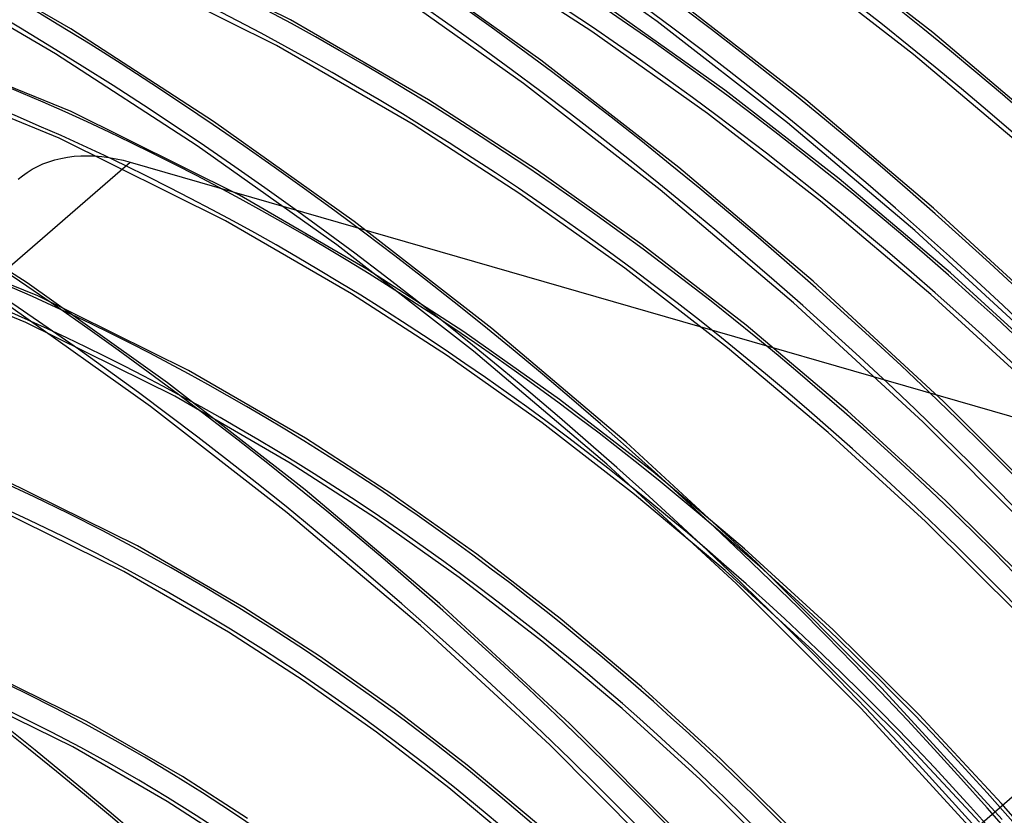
# Model space of a CAD drawing. Header units: millimetres. Extents: x -138 to 135, y -173 to 171.
# Tile 71 of 95: x 41 to 74, y 66 to 93. Entities that reach past the tile are written whole.
import ezdxf

# ---------------------------------------------------------------- set-up
doc = ezdxf.new("R2010")
doc.units = ezdxf.units.MM
doc.layers.add('MAIN-1', color=7, linetype='Continuous')

msp = doc.modelspace()

# ---------------------------------------------------------------- linework, layer by layer
at = {"layer": 'MAIN-1'}
for p, q in [((42.453, 93.087), (36.543, 96.528)), ((49.997, 93.4), (43.608, 96.581)), ((62.583, 93.343), (58.016, 96.59)), ((72.039, 92.96), (67.759, 96.285)), ((41.928, 92.236), (36.062, 95.651)), ((49.519, 92.522), (43.196, 95.67)), ((58.592, 92.012), (53.762, 95.448)), ((60.339, 93.001), (56.312, 95.61)), ((71.378, 92.209), (67.141, 95.498)), ((57.988, 91.215), (53.197, 94.623)), ((67.676, 90.651), (63.173, 94.151)), ((64.904, 90.986), (60.903, 93.827)), ((54.728, 90.653), (49.997, 93.4)), ((67.057, 89.866), (62.583, 93.343)), ((47.356, 89.909), (42.453, 93.087)), ((64.304, 90.187), (60.339, 93.001)), ((76.212, 89.428), (72.039, 92.96)), ((42.465, 90.254), (36.681, 92.605)), ((54.202, 89.802), (49.519, 92.522)), ((46.797, 89.08), (41.928, 92.236)), ((63.322, 88.335), (58.592, 92.012)), ((75.509, 88.715), (71.378, 92.209)), ((42.053, 89.342), (36.34, 91.665)), ((62.682, 87.566), (57.988, 91.215)), ((68.824, 87.947), (64.904, 90.986)), ((58.426, 88.258), (54.728, 90.653)), ((72.066, 86.932), (67.676, 90.651)), ((48.248, 87.38), (42.465, 90.254)), ((52.18, 86.479), (47.356, 89.909)), ((68.188, 87.175), (64.304, 90.187)), ((57.862, 87.432), (54.202, 89.802)), ((71.418, 86.17), (67.057, 89.866)), ((47.771, 86.501), (42.053, 89.342)), ((51.588, 85.673), (46.797, 89.08)), ((41.499, 88.452), (41.698, 88.527)), ((41.698, 88.527), (41.905, 88.592)), ((41.905, 88.592), (42.119, 88.645)), ((42.119, 88.645), (42.341, 88.685)), ((42.341, 88.685), (42.568, 88.714)), ((42.568, 88.714), (42.801, 88.731)), ((42.801, 88.731), (43.038, 88.735)), ((43.038, 88.735), (43.278, 88.726)), ((43.278, 88.726), (43.521, 88.706)), ((43.521, 88.706), (43.765, 88.674)), ((43.765, 88.674), (44.009, 88.631)), ((44.009, 88.631), (44.252, 88.577)), ((44.252, 88.577), (44.493, 88.512)), ((21.415, 68.527), (44.493, 88.512)), ((40.961, 88.164), (41.131, 88.269)), ((41.131, 88.269), (41.31, 88.365)), ((41.31, 88.365), (41.499, 88.452)), ((44.493, 88.512), (86.062, 76.512)), ((62.066, 85.675), (58.426, 88.258)), ((67.932, 84.426), (63.322, 88.335)), ((40.649, 87.925), (40.802, 88.05)), ((40.802, 88.05), (40.961, 88.164)), ((72.646, 84.719), (68.824, 87.947)), ((40.956, 84.366), (36.053, 87.544)), ((67.256, 83.688), (62.682, 87.566)), ((52.618, 84.845), (48.248, 87.38)), ((61.466, 84.876), (57.862, 87.432)), ((71.976, 83.976), (68.188, 87.175)), ((76.325, 83.006), (72.066, 86.932)), ((52.092, 83.994), (47.771, 86.501)), ((56.905, 82.806), (52.18, 86.479)), ((75.648, 82.269), (71.418, 86.17)), ((41.321, 83.926), (36.143, 86.027)), ((56.281, 82.024), (51.588, 85.673)), ((65.633, 82.913), (62.066, 85.675)), ((40.91, 83.014), (35.803, 85.086)), ((55.949, 82.688), (52.618, 84.845)), ((64.997, 82.142), (61.466, 84.876)), ((76.355, 81.312), (72.646, 84.719)), ((45.78, 80.936), (40.956, 84.366)), ((72.403, 80.3), (67.932, 84.426)), ((46.499, 81.359), (41.321, 83.926)), ((55.385, 81.862), (52.092, 83.994)), ((75.653, 80.599), (71.976, 83.976)), ((45.188, 80.13), (40.397, 83.538)), ((71.694, 79.594), (67.256, 83.688)), ((46.023, 80.48), (40.91, 83.014)), ((61.51, 78.903), (56.905, 82.806)), ((69.112, 79.981), (65.633, 82.913)), ((59.229, 80.364), (55.949, 82.688)), ((68.443, 79.238), (64.997, 82.142)), ((58.628, 79.565), (55.385, 81.862)), ((60.856, 78.146), (56.281, 82.024)), ((50.508, 79.037), (46.499, 81.359)), ((50.505, 77.263), (45.78, 80.936)), ((49.982, 78.186), (46.023, 80.48)), ((49.881, 76.481), (45.188, 80.13)), ((62.443, 77.88), (59.229, 80.364)), ((76.717, 75.97), (72.403, 80.3)), ((72.49, 76.886), (69.112, 79.981)), ((61.807, 77.108), (58.628, 79.565)), ((75.976, 75.298), (71.694, 79.594)), ((71.788, 76.174), (68.443, 79.238)), ((53.472, 77.119), (50.508, 79.037)), ((65.976, 74.783), (61.51, 78.903)), ((52.908, 76.293), (49.982, 78.186)), ((65.294, 74.052), (60.856, 78.146)), ((65.579, 75.242), (62.443, 77.88)), ((44.75, 75.339), (40.177, 77.598)), ((55.11, 73.36), (50.505, 77.263)), ((56.391, 75.053), (53.472, 77.119)), ((64.909, 74.499), (61.807, 77.108)), ((75.752, 73.641), (72.49, 76.886)), ((44.275, 74.459), (39.768, 76.686)), ((54.456, 72.603), (49.881, 76.481)), ((62.985, 56.527), (86.062, 76.512)), ((55.79, 74.253), (52.908, 76.293)), ((75.02, 72.96), (71.788, 76.174)), ((48.397, 73.229), (44.75, 75.339)), ((59.252, 72.846), (56.391, 75.053)), ((68.624, 72.46), (65.579, 75.242)), ((70.286, 70.46), (65.976, 74.783)), ((47.872, 72.378), (44.275, 74.459)), ((67.922, 71.748), (64.909, 74.499)), ((58.616, 72.074), (55.79, 74.253)), ((69.576, 69.756), (65.294, 74.052)), ((59.576, 69.24), (55.11, 73.36)), ((50.995, 71.549), (48.397, 73.229)), ((62.045, 70.504), (59.252, 72.846)), ((50.431, 70.723), (47.872, 72.378)), ((58.894, 68.509), (54.456, 72.603)), ((71.568, 69.543), (68.624, 72.46)), ((61.375, 69.761), (58.616, 72.074)), ((70.835, 68.862), (67.922, 71.748)), ((53.553, 69.742), (50.995, 71.549)), ((43.013, 69.312), (39.042, 71.267)), ((52.953, 68.942), (50.431, 70.723)), ((42.529, 68.437), (38.626, 70.357)), ((64.758, 68.034), (62.045, 70.504)), ((74.422, 65.95), (70.286, 70.46)), ((56.061, 67.812), (53.553, 69.742)), ((64.056, 67.322), (61.375, 69.761)), ((73.686, 65.274), (69.576, 69.756)), ((46.287, 67.421), (43.013, 69.312)), ((74.398, 66.5), (71.568, 69.543)), ((55.426, 67.04), (52.953, 68.942)), ((63.886, 64.917), (59.576, 69.24)), ((73.636, 65.852), (70.835, 68.862)), ((45.762, 66.57), (42.529, 68.437)), ((63.176, 64.213), (58.894, 68.509)), ((67.383, 65.445), (64.758, 68.034)), ((58.511, 65.765), (56.061, 67.812)), ((48.517, 65.98), (46.287, 67.421)), ((66.65, 64.764), (64.056, 67.322)), ((57.841, 65.022), (55.426, 67.04)), ((47.953, 65.155), (45.762, 66.57)), ((77.105, 63.343), (74.398, 66.5))]:
    msp.add_line(p, q, dxfattribs=at)
for centre, major_axis, start_param, end_param in [((31.625, 27.388), (-65.793, 75.971), -1.613948, -0.100196), ((25.225, 21.845), (-69.066, 79.751), -1.615312, -0.098832), ((18.825, 16.303), (-72.339, 83.53), -1.616769, -0.097375), ((31.625, 27.388), (65.138, -75.215), 1.529278, 3.039764), ((25.225, 21.845), (68.411, -78.995), 1.525999, 3.043043), ((18.825, 16.303), (71.685, -82.774), 1.524784, 3.044257), ((12.425, 10.76), (-72.339, 83.53), -1.616769, -0.097375), ((12.425, 10.76), (71.685, -82.774), 1.524472, 3.04457), ((31.625, 27.388), (-60.686, 70.075), -1.610102, -0.104042), ((31.625, 27.388), (60.032, -69.319), 1.531844, 3.037198), ((6.025, 5.218), (-72.339, 83.53), -1.616769, -0.097375), ((6.025, 5.218), (71.685, -82.774), 1.524472, 3.04457), ((31.625, 27.388), (-55.58, 64.178), -1.607127, -0.107017), ((31.625, 27.388), (54.925, -63.422), 1.534887, 3.034154), ((31.625, 27.388), (-50.474, 58.282), -1.60355, -0.110594), ((31.625, 27.388), (49.819, -57.526), 1.538555, 3.030487), ((0, 0), (-68.084, 78.617), -2.427868, 0.713724), ((-0.5, -0.433), (68.739, -79.373), 0.713724, 3.418503), ((31.625, 27.388), (-45.367, 52.386), -1.599167, -0.114977), ((31.625, 27.388), (44.713, -51.63), 1.543061, 3.025981), ((31.625, 27.388), (-40.261, 46.49), -1.59367, -0.120474), ((31.625, 27.388), (39.607, -45.734), 1.54873, 3.020312), ((-2.5, -2.165), (-66.12, 76.349), -2.427868, -0.857072), ((-2, -1.732), (-65.465, 75.593), -2.427868, -0.857072), ((31.625, 27.388), (-35.155, 40.593), -1.586575, -0.127569), ((31.625, 27.388), (34.5, -39.837), 1.551836, 3.017205), ((25.225, 21.845), (-31.882, 36.814), -1.583025, -0.131119), ((25.225, 21.845), (31.227, -36.058), 1.557221, 3.01182)]:
    msp.add_ellipse(centre, major_axis=major_axis, ratio=0.75, start_param=start_param, end_param=end_param, dxfattribs=at)

doc.saveas('drawing.dxf')
